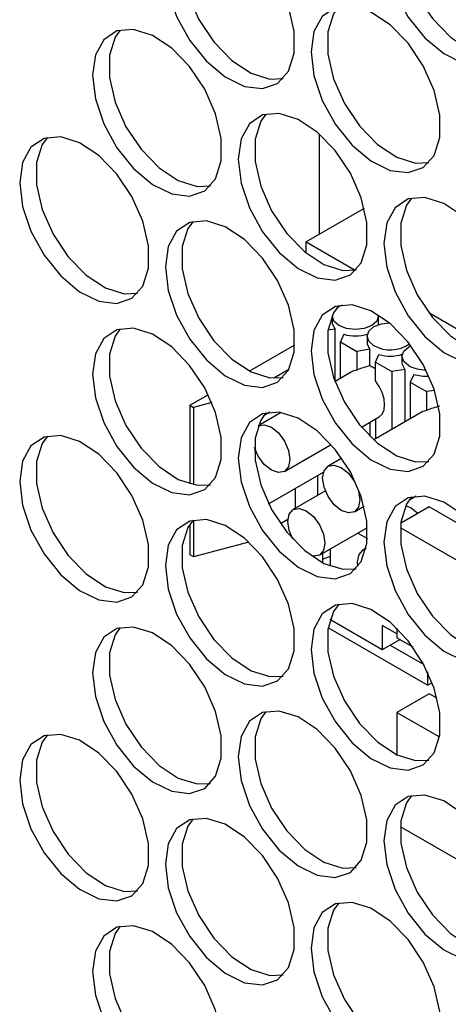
# Model space of a CAD drawing. Header units: millimetres. Extents: x 6 to 273, y 6 to 210.
# Tile 22 of 30: x 248.02 to 249.89, y 172.48 to 176.79. Entities that reach past the tile are written whole.
import ezdxf

# ---------------------------------------------------------------- set-up
doc = ezdxf.new("R2010")
doc.units = ezdxf.units.MM

msp = doc.modelspace()

# ---------------------------------------------------------------- linework, layer by layer
for p, q in [((249.3247, 176.2884), (249.3247, 175.8479)), ((249.5222, 175.9619), (249.2681, 175.8153)), ((249.2681, 175.8153), (249.4823, 175.6916)), ((249.2681, 175.7664), (249.2681, 175.8153)), ((249.8034, 175.5063), (250.1187, 175.3242)), ((249.3812, 175.4912), (249.3812, 175.4626)), ((249.5849, 175.4626), (249.5849, 175.4912)), ((249.3943, 175.4338), (249.3635, 175.429)), ((249.3943, 175.2046), (249.3943, 175.4338)), ((249.4332, 175.4113), (249.4177, 175.3779)), ((249.4177, 175.3779), (249.4891, 175.3366)), ((249.4177, 175.2179), (249.4177, 175.3779)), ((249.534, 175.403), (249.534, 175.3744)), ((249.0195, 175.2505), (249.2183, 175.3652)), ((249.547, 175.3456), (249.4891, 175.3366)), ((249.4891, 175.3366), (249.4891, 175.2547)), ((249.547, 175.2735), (249.547, 175.3456)), ((249.5704, 175.2897), (249.5859, 175.3232)), ((249.5704, 175.2897), (249.6418, 175.2485)), ((249.5704, 175.2077), (249.5704, 175.2897)), ((249.6867, 175.3148), (249.6867, 175.2862)), ((249.1918, 175.2568), (249.1266, 175.2192)), ((249.4722, 175.2495), (249.3943, 175.2045)), ((249.4891, 175.2547), (249.4722, 175.2495)), ((249.6998, 175.2574), (249.6418, 175.2485)), ((249.6418, 175.2485), (249.6418, 174.9947)), ((249.6998, 175.2574), (249.6998, 175.0281)), ((249.7387, 175.235), (249.7231, 175.2015)), ((249.7231, 175.2015), (249.7945, 175.1603)), ((249.7231, 175.2015), (249.7231, 175.0416)), ((249.8287, 175.1656), (249.7945, 175.1603)), ((249.7945, 175.1603), (249.7945, 175.0783)), ((248.7597, 175.1005), (248.8402, 175.1469)), ((248.7597, 175.1005), (248.776, 175.0911)), ((248.7597, 175.1005), (248.7597, 174.7575)), ((248.8558, 175.1125), (248.776, 175.0911)), ((248.776, 175.0911), (248.776, 174.7536)), ((249.1099, 175.0708), (249.0813, 175.0542)), ((249.7777, 175.0731), (249.5633, 174.9494)), ((249.7945, 175.0783), (249.7777, 175.0731)), ((249.1595, 175.0689), (249.0586, 175.0107)), ((249.5098, 175.0055), (249.5872, 175.0503)), ((249.547, 175.0271), (249.547, 174.9649)), ((249.5704, 175.0405), (249.5704, 174.9534)), ((249.0466, 174.9024), (249.042, 174.8998)), ((249.0454, 174.9017), (249.0454, 174.9055)), ((249.1736, 174.8115), (249.3774, 174.9291)), ((249.4242, 174.869), (249.3641, 174.8343)), ((249.1042, 174.6701), (249.3443, 174.8088)), ((249.3176, 174.7933), (249.3176, 174.7062)), ((249.352, 174.7261), (249.2113, 174.6449)), ((249.2221, 174.6511), (249.2221, 174.7382)), ((249.7486, 174.7036), (249.7164, 174.685)), ((249.479, 174.6351), (249.5212, 174.6594)), ((249.8055, 174.656), (249.6806, 174.5838)), ((249.9469, 174.5743), (249.8055, 174.656)), ((248.776, 174.5987), (248.776, 174.4378)), ((249.1879, 174.6014), (249.1558, 174.5828)), ((248.7597, 174.5799), (248.7597, 174.4472)), ((249.3263, 174.4457), (249.5361, 174.5668)), ((249.6789, 174.5658), (250.0884, 174.3294)), ((249.4934, 174.5421), (249.5359, 174.5176)), ((249.0171, 174.5027), (248.776, 174.4378)), ((249.0171, 174.5027), (249.0171, 174.5029)), ((249.0172, 174.5028), (249.0171, 174.5027)), ((249.3742, 174.3972), (249.3742, 174.4733)), ((249.5301, 174.4762), (249.5168, 174.4685)), ((248.776, 174.4378), (248.7597, 174.4472)), ((249.3388, 174.4529), (249.3388, 174.4272)), ((249.3388, 174.4272), (249.3742, 174.4404)), ((249.3388, 174.4272), (249.3388, 174.413)), ((249.3742, 174.1618), (249.3742, 174.1675)), ((249.7984, 173.8761), (249.3641, 174.1268)), ((249.6004, 174.0312), (249.3742, 174.1618)), ((249.6641, 174.1006), (249.6004, 174.1374)), ((249.6004, 174.1374), (249.6004, 174.0312)), ((249.6641, 174.1254), (249.6641, 174.0844)), ((249.6641, 174.0844), (249.734, 174.044)), ((249.6783, 174.0762), (249.6004, 174.0312)), ((249.6358, 174.0516), (249.7822, 173.9671)), ((249.7984, 173.9349), (249.7984, 173.8761)), ((249.7984, 173.8761), (249.8186, 173.8877)), ((249.8055, 173.8394), (249.6641, 173.7578)), ((249.8401, 173.8194), (249.8055, 173.8394)), ((249.6641, 173.7578), (249.8504, 173.6502)), ((249.6641, 173.7578), (249.6641, 173.5725)), ((249.6789, 173.2593), (250.0884, 173.0229))]:
    msp.add_line(p, q)
at = {"flags": 128}
for points in [[(249.6075, 177.1154), (249.6201, 177.0118), (249.6567, 176.903), (249.714, 176.7985), (249.787, 176.7077), (249.8692, 176.6386), (249.9533, 176.5973), (250.0318, 176.5876), (250.0977, 176.6102), (250.1452, 176.6632), (250.17, 176.7419), (250.17, 176.8393), (250.1452, 176.9467), (250.0977, 177.0545), (250.0318, 177.1533), (249.9533, 177.2342), (249.8692, 177.29), (249.787, 177.3158), (249.714, 177.3092), (249.6567, 177.271), (249.6201, 177.2044), (249.6075, 177.1154)], [(249.7289, 177.3134), (249.7062, 177.2817), (249.6814, 177.203), (249.6814, 177.1057), (249.7062, 176.9983), (249.7537, 176.8904), (249.8197, 176.7917), (249.8981, 176.7108), (249.9822, 176.655), (250.0644, 176.6292), (250.1226, 176.6315)], [(248.6529, 177.0132), (248.6655, 176.9097), (248.7021, 176.8008), (248.7594, 176.6964), (248.8324, 176.6055), (248.9146, 176.5364), (248.9987, 176.4952), (249.0772, 176.4854), (249.1431, 176.5081), (249.1906, 176.5611), (249.2155, 176.6398), (249.2155, 176.7371), (249.1906, 176.8445), (249.1431, 176.9524), (249.0772, 177.0511), (248.9987, 177.132), (248.9146, 177.1878), (248.8324, 177.2136), (248.7594, 177.2071), (248.7021, 177.1688), (248.6655, 177.1022), (248.6529, 177.0132)], [(248.7743, 177.2113), (248.7516, 177.1796), (248.7268, 177.1009), (248.7268, 177.0035), (248.7516, 176.8961), (248.7991, 176.7883), (248.8651, 176.6895), (248.9435, 176.6086), (249.0276, 176.5528), (249.1098, 176.527), (249.168, 176.5294)], [(249.2893, 176.6458), (249.3019, 176.5423), (249.3385, 176.4334), (249.3958, 176.329), (249.4688, 176.2381), (249.551, 176.169), (249.6351, 176.1278), (249.7136, 176.118), (249.7795, 176.1407), (249.827, 176.1937), (249.8518, 176.2724), (249.8518, 176.3698), (249.827, 176.4771), (249.7795, 176.585), (249.7136, 176.6837), (249.6351, 176.7646), (249.551, 176.8204), (249.4688, 176.8462), (249.3958, 176.8397), (249.3385, 176.8014), (249.3019, 176.7348), (249.2893, 176.6458)], [(249.4107, 176.8439), (249.388, 176.8122), (249.3632, 176.7335), (249.3632, 176.6361), (249.388, 176.5287), (249.4355, 176.4209), (249.5015, 176.3221), (249.5799, 176.2413), (249.664, 176.1854), (249.7462, 176.1597), (249.8044, 176.162)], [(248.3347, 176.5437), (248.3473, 176.4401), (248.3839, 176.3313), (248.4412, 176.2268), (248.5142, 176.136), (248.5964, 176.0669), (248.6805, 176.0256), (248.759, 176.0159), (248.8249, 176.0385), (248.8724, 176.0915), (248.8973, 176.1702), (248.8973, 176.2676), (248.8724, 176.375), (248.8249, 176.4828), (248.759, 176.5816), (248.6805, 176.6625), (248.5964, 176.7183), (248.5142, 176.7441), (248.4412, 176.7375), (248.3839, 176.6993), (248.3473, 176.6327), (248.3347, 176.5437)], [(248.4561, 176.7417), (248.4334, 176.71), (248.4086, 176.6313), (248.4086, 176.534), (248.4334, 176.4266), (248.4809, 176.3187), (248.5469, 176.22), (248.6253, 176.1391), (248.7094, 176.0833), (248.7916, 176.0575), (248.8498, 176.0598)], [(248.9711, 176.1763), (248.9837, 176.0727), (249.0203, 175.9639), (249.0776, 175.8594), (249.1506, 175.7686), (249.2328, 175.6995), (249.3169, 175.6582), (249.3954, 175.6485), (249.4613, 175.6711), (249.5088, 175.7242), (249.5336, 175.8029), (249.5336, 175.9002), (249.5088, 176.0076), (249.4613, 176.1154), (249.3954, 176.2142), (249.3169, 176.2951), (249.2328, 176.3509), (249.1506, 176.3767), (249.0776, 176.3702), (249.0203, 176.3319), (248.9837, 176.2653), (248.9711, 176.1763)], [(249.0925, 176.3744), (249.0698, 176.3426), (249.045, 176.2639), (249.045, 176.1666), (249.0698, 176.0592), (249.1173, 175.9513), (249.1833, 175.8526), (249.2617, 175.7717), (249.3458, 175.7159), (249.428, 175.6901), (249.4862, 175.6924)], [(248.0165, 176.0741), (248.0291, 175.9706), (248.0657, 175.8618), (248.123, 175.7573), (248.196, 175.6664), (248.2782, 175.5973), (248.3623, 175.5561), (248.4408, 175.5463), (248.5067, 175.569), (248.5542, 175.622), (248.5791, 175.7007), (248.5791, 175.7981), (248.5542, 175.9054), (248.5067, 176.0133), (248.4408, 176.112), (248.3623, 176.1929), (248.2782, 176.2487), (248.196, 176.2745), (248.123, 176.268), (248.0657, 176.2297), (248.0291, 176.1631), (248.0165, 176.0741)], [(248.1379, 176.2722), (248.1152, 176.2405), (248.0904, 176.1618), (248.0904, 176.0644), (248.1152, 175.957), (248.1627, 175.8492), (248.2287, 175.7504), (248.3071, 175.6696), (248.3912, 175.6137), (248.4734, 175.588), (248.5316, 175.5903)], [(249.6075, 175.8089), (249.6201, 175.7054), (249.6567, 175.5965), (249.714, 175.492), (249.787, 175.4012), (249.8692, 175.3321), (249.9533, 175.2908), (250.0318, 175.2811), (250.0977, 175.3038), (250.1452, 175.3568), (250.17, 175.4355), (250.17, 175.5328), (250.1452, 175.6402), (250.0977, 175.7481), (250.0318, 175.8468), (249.9533, 175.9277), (249.8692, 175.9835), (249.787, 176.0093), (249.714, 176.0028), (249.6567, 175.9645), (249.6201, 175.8979), (249.6075, 175.8089)], [(249.7289, 176.007), (249.7062, 175.9752), (249.6814, 175.8966), (249.6814, 175.7992), (249.7062, 175.6918), (249.7537, 175.584), (249.8197, 175.4852), (249.8981, 175.4043), (249.9822, 175.3485), (250.0644, 175.3227), (250.1226, 175.325)], [(248.6529, 175.7067), (248.6655, 175.6032), (248.7021, 175.4944), (248.7594, 175.3899), (248.8324, 175.2991), (248.9146, 175.2299), (248.9987, 175.1887), (249.0772, 175.1789), (249.1431, 175.2016), (249.1906, 175.2546), (249.2155, 175.3333), (249.2155, 175.4307), (249.1906, 175.538), (249.1431, 175.6459), (249.0772, 175.7447), (248.9987, 175.8255), (248.9146, 175.8814), (248.8324, 175.9071), (248.7594, 175.9006), (248.7021, 175.8623), (248.6655, 175.7957), (248.6529, 175.7067)], [(248.7743, 175.9048), (248.7516, 175.8731), (248.7268, 175.7944), (248.7268, 175.697), (248.7516, 175.5897), (248.7991, 175.4818), (248.8651, 175.3831), (248.9435, 175.3022), (249.0276, 175.2464), (249.1098, 175.2206), (249.168, 175.2229)], [(249.2893, 175.3393), (249.3019, 175.2358), (249.3385, 175.127), (249.3958, 175.0225), (249.4688, 174.9317), (249.551, 174.8626), (249.6351, 174.8213), (249.7136, 174.8116), (249.7795, 174.8342), (249.827, 174.8872), (249.8518, 174.9659), (249.8518, 175.0633), (249.827, 175.1707), (249.7795, 175.2785), (249.7136, 175.3773), (249.6351, 175.4582), (249.551, 175.514), (249.4688, 175.5398), (249.3958, 175.5332), (249.3385, 175.495), (249.3019, 175.4284), (249.2893, 175.3393)], [(249.4107, 175.5374), (249.388, 175.5057), (249.3632, 175.427), (249.3632, 175.3297), (249.388, 175.2223), (249.4355, 175.1144), (249.5015, 175.0157), (249.5799, 174.9348), (249.664, 174.879), (249.7462, 174.8532), (249.8044, 174.8555)], [(249.4012, 175.5261), (249.4111, 175.5327), (249.4269, 175.5402)], [(249.4111, 175.4496), (249.389, 175.4687), (249.3812, 175.4912)], [(249.3812, 175.4626), (249.3818, 175.4566), (249.3943, 175.4338)], [(249.5847, 175.4952), (249.5849, 175.4912), (249.5771, 175.4687), (249.5551, 175.4496), (249.522, 175.4368), (249.4831, 175.4324), (249.4441, 175.4368), (249.4111, 175.4496)], [(249.5638, 175.3614), (249.5417, 175.3805), (249.534, 175.403), (249.5417, 175.4255), (249.5638, 175.4445), (249.5968, 175.4573), (249.6309, 175.4617)], [(249.5837, 175.4535), (249.5848, 175.4606), (249.5849, 175.4626)], [(248.3347, 175.2372), (248.3473, 175.1337), (248.3839, 175.0248), (248.4412, 174.9204), (248.5142, 174.8295), (248.5964, 174.7604), (248.6805, 174.7191), (248.759, 174.7094), (248.8249, 174.7321), (248.8724, 174.7851), (248.8973, 174.8638), (248.8973, 174.9611), (248.8724, 175.0685), (248.8249, 175.1764), (248.759, 175.2751), (248.6805, 175.356), (248.5964, 175.4118), (248.5142, 175.4376), (248.4412, 175.4311), (248.3839, 175.3928), (248.3473, 175.3262), (248.3347, 175.2372)], [(248.4561, 175.4353), (248.4334, 175.4036), (248.4086, 175.3249), (248.4086, 175.2275), (248.4334, 175.1201), (248.4809, 175.0123), (248.5469, 174.9135), (248.6253, 174.8326), (248.7094, 174.7768), (248.7916, 174.751), (248.8498, 174.7534)], [(249.534, 175.3744), (249.5345, 175.3684), (249.547, 175.3456)], [(249.7165, 175.2732), (249.6945, 175.2923), (249.6867, 175.3148), (249.6945, 175.3373), (249.7165, 175.3564), (249.7261, 175.3612)], [(249.6867, 175.2862), (249.6872, 175.2802), (249.6998, 175.2574)], [(249.5872, 175.0503), (249.5872, 175.0503), (249.6002, 175.0623), (249.6083, 175.0802), (249.6111, 175.1029), (249.6083, 175.1288), (249.6002, 175.1562), (249.5872, 175.1831), (249.5704, 175.2077)], [(249.7387, 175.235), (249.7782, 175.2278), (249.8045, 175.2282)], [(248.9711, 174.8698), (248.9837, 174.7663), (249.0203, 174.6574), (249.0776, 174.553), (249.1506, 174.4621), (249.2328, 174.393), (249.3169, 174.3518), (249.3954, 174.342), (249.4613, 174.3647), (249.5088, 174.4177), (249.5336, 174.4964), (249.5336, 174.5937), (249.5088, 174.7011), (249.4613, 174.809), (249.3954, 174.9077), (249.3169, 174.9886), (249.2328, 175.0444), (249.1506, 175.0702), (249.0776, 175.0637), (249.0203, 175.0254), (248.9837, 174.9588), (248.9711, 174.8698)], [(249.0925, 175.0679), (249.0698, 175.0362), (249.045, 174.9575), (249.045, 174.8601), (249.0698, 174.7527), (249.1173, 174.6449), (249.1833, 174.5461), (249.2617, 174.4652), (249.3458, 174.4094), (249.428, 174.3837), (249.4862, 174.386)], [(249.0586, 175.0107), (249.085, 175.0158), (249.1161, 175.005), (249.1472, 174.9799), (249.1736, 174.9443), (249.1912, 174.9036), (249.1974, 174.8641), (249.1912, 174.8318), (249.1736, 174.8115), (249.1472, 174.8063), (249.1161, 174.8172), (249.085, 174.8423), (249.0586, 174.8779), (249.0419, 174.9155)], [(248.0165, 174.7676), (248.0291, 174.6641), (248.0657, 174.5553), (248.123, 174.4508), (248.196, 174.36), (248.2782, 174.2909), (248.3623, 174.2496), (248.4408, 174.2399), (248.5067, 174.2625), (248.5542, 174.3155), (248.5791, 174.3942), (248.5791, 174.4916), (248.5542, 174.599), (248.5067, 174.7068), (248.4408, 174.8056), (248.3623, 174.8865), (248.2782, 174.9423), (248.196, 174.9681), (248.123, 174.9615), (248.0657, 174.9233), (248.0291, 174.8567), (248.0165, 174.7676)], [(248.1379, 174.9657), (248.1152, 174.934), (248.0904, 174.8553), (248.0904, 174.758), (248.1152, 174.6506), (248.1627, 174.5427), (248.2287, 174.444), (248.3071, 174.3631), (248.3912, 174.3073), (248.4734, 174.2815), (248.5316, 174.2838)], [(249.3402, 174.7817), (249.3464, 174.814), (249.364, 174.8343), (249.3904, 174.8394), (249.4215, 174.8286), (249.4527, 174.8035), (249.479, 174.7679), (249.4967, 174.7273), (249.5029, 174.6878), (249.4967, 174.6554), (249.479, 174.6351), (249.4527, 174.63), (249.4215, 174.6408), (249.3904, 174.6659), (249.364, 174.7015), (249.3464, 174.7422), (249.3402, 174.7817)], [(249.6075, 174.5024), (249.6201, 174.3989), (249.6567, 174.2901), (249.714, 174.1856), (249.787, 174.0948), (249.8692, 174.0256), (249.9533, 173.9844), (250.0318, 173.9746), (250.0977, 173.9973), (250.1452, 174.0503), (250.17, 174.129), (250.17, 174.2264), (250.1452, 174.3337), (250.0977, 174.4416), (250.0318, 174.5404), (249.9533, 174.6212), (249.8692, 174.677), (249.787, 174.7028), (249.714, 174.6963), (249.6567, 174.658), (249.6201, 174.5914), (249.6075, 174.5024)], [(249.7289, 174.7005), (249.7062, 174.6688), (249.6814, 174.5901), (249.6814, 174.4927), (249.7062, 174.3854), (249.7537, 174.2775), (249.8197, 174.1787), (249.8981, 174.0979), (249.9822, 174.0421), (250.0644, 174.0163), (250.1226, 174.0186)], [(249.1875, 174.5922), (249.1937, 174.6246), (249.2113, 174.6449), (249.2377, 174.65), (249.2688, 174.6392), (249.2999, 174.6141), (249.3263, 174.5785), (249.3439, 174.5378), (249.3501, 174.4983), (249.3439, 174.466), (249.3263, 174.4457), (249.2999, 174.4405), (249.2918, 174.4419)], [(249.7027, 174.662), (249.727, 174.6523), (249.7572, 174.6281)], [(248.6529, 174.4003), (248.6655, 174.2967), (248.7021, 174.1879), (248.7594, 174.0834), (248.8324, 173.9926), (248.9146, 173.9235), (248.9987, 173.8822), (249.0772, 173.8725), (249.1431, 173.8951), (249.1906, 173.9482), (249.2155, 174.0268), (249.2155, 174.1242), (249.1906, 174.2316), (249.1431, 174.3394), (249.0772, 174.4382), (248.9987, 174.5191), (248.9146, 174.5749), (248.8324, 174.6007), (248.7594, 174.5941), (248.7021, 174.5559), (248.6655, 174.4893), (248.6529, 174.4003)], [(248.7743, 174.5984), (248.7516, 174.5666), (248.7268, 174.4879), (248.7268, 174.3906), (248.7516, 174.2832), (248.7991, 174.1753), (248.8651, 174.0766), (248.9435, 173.9957), (249.0276, 173.9399), (249.1098, 173.9141), (249.168, 173.9164)], [(249.2092, 174.5159), (249.1937, 174.5527), (249.1875, 174.5922)], [(249.4946, 174.396), (249.493, 174.4159), (249.4992, 174.4482), (249.5168, 174.4685), (249.5294, 174.4731)], [(249.2893, 174.0329), (249.3019, 173.9294), (249.3385, 173.8205), (249.3958, 173.716), (249.4688, 173.6252), (249.551, 173.5561), (249.6351, 173.5148), (249.7136, 173.5051), (249.7795, 173.5277), (249.827, 173.5808), (249.8518, 173.6595), (249.8518, 173.7568), (249.827, 173.8642), (249.7795, 173.9721), (249.7136, 174.0708), (249.6351, 174.1517), (249.551, 174.2075), (249.4688, 174.2333), (249.3958, 174.2268), (249.3385, 174.1885), (249.3019, 174.1219), (249.2893, 174.0329)], [(249.4107, 174.231), (249.388, 174.1992), (249.3632, 174.1206), (249.3632, 174.0232), (249.388, 173.9158), (249.4355, 173.808), (249.5015, 173.7092), (249.5799, 173.6283), (249.664, 173.5725), (249.7462, 173.5467), (249.8044, 173.549)], [(248.3347, 173.9307), (248.3473, 173.8272), (248.3839, 173.7184), (248.4412, 173.6139), (248.5142, 173.5231), (248.5964, 173.4539), (248.6805, 173.4127), (248.759, 173.4029), (248.8249, 173.4256), (248.8724, 173.4786), (248.8973, 173.5573), (248.8973, 173.6547), (248.8724, 173.762), (248.8249, 173.8699), (248.759, 173.9687), (248.6805, 174.0495), (248.5964, 174.1053), (248.5142, 174.1311), (248.4412, 174.1246), (248.3839, 174.0863), (248.3473, 174.0197), (248.3347, 173.9307)], [(248.4561, 174.1288), (248.4334, 174.0971), (248.4086, 174.0184), (248.4086, 173.921), (248.4334, 173.8137), (248.4809, 173.7058), (248.5469, 173.607), (248.6253, 173.5262), (248.7094, 173.4704), (248.7916, 173.4446), (248.8498, 173.4469)], [(248.9711, 173.5633), (248.9837, 173.4598), (249.0203, 173.351), (249.0776, 173.2465), (249.1506, 173.1557), (249.2328, 173.0866), (249.3169, 173.0453), (249.3954, 173.0356), (249.4613, 173.0582), (249.5088, 173.1112), (249.5336, 173.1899), (249.5336, 173.2873), (249.5088, 173.3947), (249.4613, 173.5025), (249.3954, 173.6013), (249.3169, 173.6822), (249.2328, 173.738), (249.1506, 173.7637), (249.0776, 173.7572), (249.0203, 173.719), (248.9837, 173.6524), (248.9711, 173.5633)], [(249.0925, 173.7614), (249.0698, 173.7297), (249.045, 173.651), (249.045, 173.5537), (249.0698, 173.4463), (249.1173, 173.3384), (249.1833, 173.2397), (249.2617, 173.1588), (249.3458, 173.103), (249.428, 173.0772), (249.4862, 173.0795)], [(248.0165, 173.4612), (248.0291, 173.3577), (248.0657, 173.2488), (248.123, 173.1443), (248.196, 173.0535), (248.2782, 172.9844), (248.3623, 172.9431), (248.4408, 172.9334), (248.5067, 172.9561), (248.5542, 173.0091), (248.5791, 173.0878), (248.5791, 173.1851), (248.5542, 173.2925), (248.5067, 173.4004), (248.4408, 173.4991), (248.3623, 173.58), (248.2782, 173.6358), (248.196, 173.6616), (248.123, 173.6551), (248.0657, 173.6168), (248.0291, 173.5502), (248.0165, 173.4612)], [(248.1379, 173.6593), (248.1152, 173.6275), (248.0904, 173.5489), (248.0904, 173.4515), (248.1152, 173.3441), (248.1627, 173.2363), (248.2287, 173.1375), (248.3071, 173.0566), (248.3912, 173.0008), (248.4734, 172.975), (248.5316, 172.9773)], [(249.6075, 173.196), (249.6201, 173.0924), (249.6567, 172.9836), (249.714, 172.8791), (249.787, 172.7883), (249.8692, 172.7192), (249.9533, 172.6779), (250.0318, 172.6682), (250.0977, 172.6908), (250.1452, 172.7438), (250.17, 172.8225), (250.17, 172.9199), (250.1452, 173.0273), (250.0977, 173.1351), (250.0318, 173.2339), (249.9533, 173.3148), (249.8692, 173.3706), (249.787, 173.3964), (249.714, 173.3898), (249.6567, 173.3516), (249.6201, 173.285), (249.6075, 173.196)], [(249.7289, 173.394), (249.7062, 173.3623), (249.6814, 173.2836), (249.6814, 173.1863), (249.7062, 173.0789), (249.7537, 172.971), (249.8197, 172.8723), (249.8981, 172.7914), (249.9822, 172.7356), (250.0644, 172.7098), (250.1226, 172.7121)], [(248.6529, 173.0938), (248.6655, 172.9903), (248.7021, 172.8814), (248.7594, 172.777), (248.8324, 172.6861), (248.9146, 172.617), (248.9987, 172.5758), (249.0772, 172.566), (249.1431, 172.5887), (249.1906, 172.6417), (249.2155, 172.7204), (249.2155, 172.8177), (249.1906, 172.9251), (249.1431, 173.033), (249.0772, 173.1317), (248.9987, 173.2126), (248.9146, 173.2684), (248.8324, 173.2942), (248.7594, 173.2877), (248.7021, 173.2494), (248.6655, 173.1828), (248.6529, 173.0938)], [(248.7743, 173.2919), (248.7516, 173.2602), (248.7268, 173.1815), (248.7268, 173.0841), (248.7516, 172.9767), (248.7991, 172.8689), (248.8651, 172.7701), (248.9435, 172.6892), (249.0276, 172.6334), (249.1098, 172.6076), (249.168, 172.61)], [(249.2893, 172.7264), (249.3019, 172.6229), (249.3385, 172.5141), (249.3958, 172.4096), (249.4688, 172.3187), (249.551, 172.2496), (249.6351, 172.2084), (249.7136, 172.1986), (249.7795, 172.2213), (249.827, 172.2743), (249.8518, 172.353), (249.8518, 172.4504), (249.827, 172.5577), (249.7795, 172.6656), (249.7136, 172.7643), (249.6351, 172.8452), (249.551, 172.901), (249.4688, 172.9268), (249.3958, 172.9203), (249.3385, 172.882), (249.3019, 172.8154), (249.2893, 172.7264)], [(249.4107, 172.9245), (249.388, 172.8928), (249.3632, 172.8141), (249.3632, 172.7167), (249.388, 172.6094), (249.4355, 172.5015), (249.5015, 172.4027), (249.5799, 172.3219), (249.664, 172.266), (249.7462, 172.2403), (249.8044, 172.2426)], [(248.3347, 172.6243), (248.3473, 172.5207), (248.3839, 172.4119), (248.4412, 172.3074), (248.5142, 172.2166), (248.5964, 172.1475), (248.6805, 172.1062), (248.759, 172.0965), (248.8249, 172.1191), (248.8724, 172.1722), (248.8973, 172.2508), (248.8973, 172.3482), (248.8724, 172.4556), (248.8249, 172.5634), (248.759, 172.6622), (248.6805, 172.7431), (248.5964, 172.7989), (248.5142, 172.8247), (248.4412, 172.8181), (248.3839, 172.7799), (248.3473, 172.7133), (248.3347, 172.6243)], [(248.4561, 172.8224), (248.4334, 172.7906), (248.4086, 172.7119), (248.4086, 172.6146), (248.4334, 172.5072), (248.4809, 172.3993), (248.5469, 172.3006), (248.6253, 172.2197), (248.7094, 172.1639), (248.7916, 172.1381), (248.8498, 172.1404)]]:
    msp.add_lwpolyline(points, dxfattribs=at)
for centre, radius, start, end in [((249.483, 175.5706), 0.1669, 252.6306, 288.2188), ((249.6351, 175.491), 0.1479, 241.1795, 304.8517), ((249.6358, 175.4825), 0.1669, 252.6306, 288.2187), ((249.7873, 175.4099), 0.1539, 242.6187, 271.4786)]:
    msp.add_arc(centre, radius, start, end)
for centre in [(249.6002, 175.1905), (249.9056, 175.0142)]:
    msp.add_ellipse(centre, major_axis=(0.2215, 0.0415), ratio=0.410779, start_param=1.735528, end_param=2.017655)
msp.add_open_spline([(249.5704, 175.2597), (249.5685, 175.2608), (249.5596, 175.2658), (249.5523, 175.2701), (249.5475, 175.2732), (249.547, 175.2735)], degree=3, knots=[0, 0, 0, 0, 0.188336, 0.913451, 1, 1, 1, 1])

doc.saveas('drawing.dxf')
